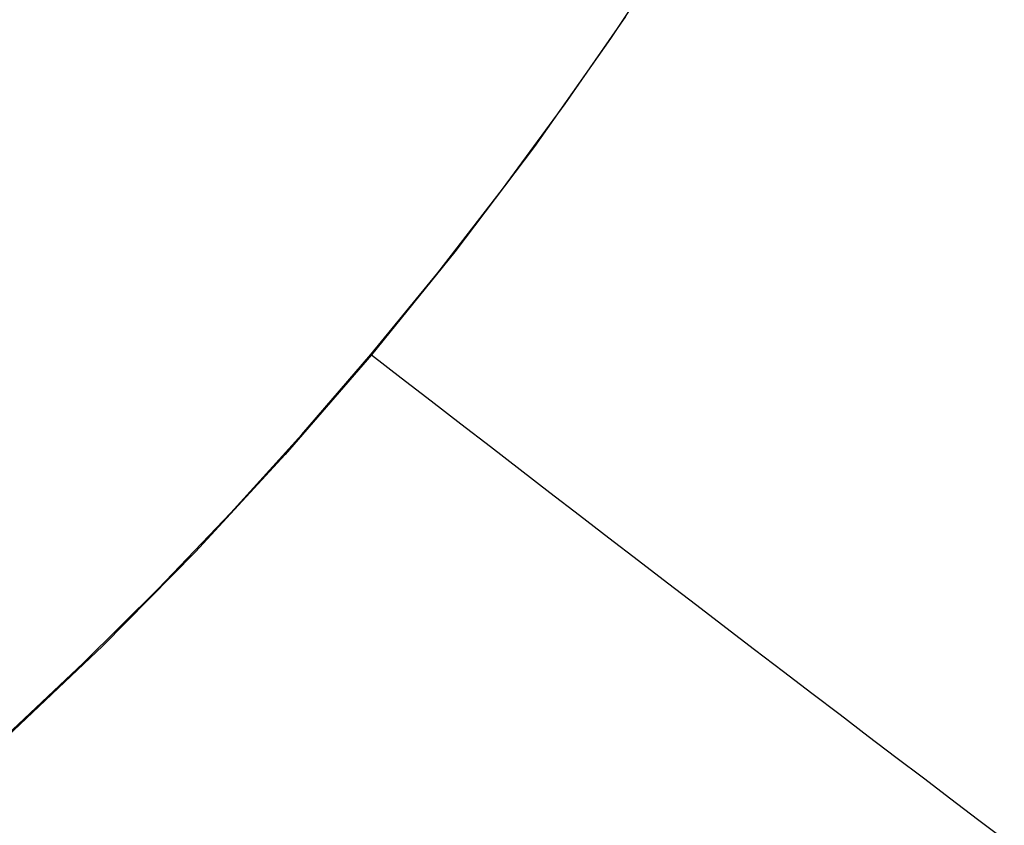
# Model space of a CAD drawing. Extents: x -383 to 1849, y -1185 to -529.
# Tile 218 of 256: x 180 to 192, y -1117 to -1107. Entities that reach past the tile are written whole.
import ezdxf

# ---------------------------------------------------------------- set-up
doc = ezdxf.new("R2010")
doc.units = 0
doc.layers.add('PREDEFINITO', color=7, linetype='CONTINUOUS')

msp = doc.modelspace()

# ---------------------------------------------------------------- linework, layer by layer
at = {"layer": 'PREDEFINITO'}
for p, q in [((188.518, -1105.769, 439.081), (187.62, -1107.133, 439.078)), ((187.059, -1107.938, 439.082), (187.807, -1106.86, 439.083)), ((187.62, -1107.133, 439.078), (186.678, -1108.468, 439.076)), ((186.283, -1108.994, 439.081), (187.059, -1107.938, 439.082)), ((186.678, -1108.468, 439.076), (185.692, -1109.771, 439.074)), ((185.482, -1110.029, 439.08), (186.283, -1108.994, 439.081)), ((185.692, -1109.771, 439.074), (184.665, -1111.041, 439.073)), ((184.654, -1111.04, 439.079), (185.482, -1110.029, 439.08)), ((184.665, -1111.041, 439.073), (183.596, -1112.276, 439.073)), ((183.802, -1112.029, 439.078), (184.654, -1111.04, 439.079)), ((184.665, -1111.041, 439.073), (185.032, -1111.325, 439.019)), ((185.032, -1111.325, 439.019), (185.4, -1111.61, 438.956)), ((185.4, -1111.61, 438.956), (185.767, -1111.894, 438.883)), ((185.767, -1111.894, 438.883), (186.135, -1112.177, 438.801)), ((182.925, -1112.995, 439.077), (183.802, -1112.029, 439.078)), ((186.135, -1112.177, 438.801), (186.502, -1112.46, 438.711)), ((183.596, -1112.276, 439.073), (182.488, -1113.476, 439.073)), ((186.502, -1112.46, 438.711), (186.868, -1112.743, 438.611)), ((186.868, -1112.743, 438.611), (187.234, -1113.024, 438.502)), ((182.024, -1113.936, 439.077), (182.925, -1112.995, 439.077)), ((187.234, -1113.024, 438.502), (187.599, -1113.305, 438.384)), ((187.599, -1113.305, 438.384), (187.963, -1113.584, 438.257)), ((182.488, -1113.476, 439.073), (181.342, -1114.639, 439.074)), ((187.963, -1113.584, 438.257), (188.325, -1113.862, 438.12)), ((181.099, -1114.854, 439.077), (182.024, -1113.936, 439.077)), ((188.325, -1113.862, 438.12), (188.686, -1114.138, 437.975)), ((188.686, -1114.138, 437.975), (189.044, -1114.413, 437.821)), ((189.044, -1114.413, 437.821), (189.401, -1114.686, 437.658)), ((181.342, -1114.639, 439.074), (180.158, -1115.763, 439.074)), ((189.401, -1114.686, 437.658), (189.756, -1114.956, 437.486)), ((180.151, -1115.748, 439.077), (181.099, -1114.854, 439.077)), ((189.756, -1114.956, 437.486), (190.108, -1115.225, 437.306)), ((190.108, -1115.225, 437.306), (190.457, -1115.491, 437.117)), ((190.457, -1115.491, 437.117), (190.804, -1115.755, 436.919)), ((190.804, -1115.755, 436.919), (191.148, -1116.016, 436.713)), ((191.148, -1116.016, 436.713), (191.488, -1116.274, 436.499)), ((191.488, -1116.274, 436.499), (191.825, -1116.53, 436.276)), ((191.825, -1116.53, 436.276), (192.158, -1116.782, 436.046)), ((192.158, -1116.782, 436.046), (192.488, -1117.031, 435.807))]:
    msp.add_line(p, q, dxfattribs=at)

doc.saveas('drawing.dxf')
